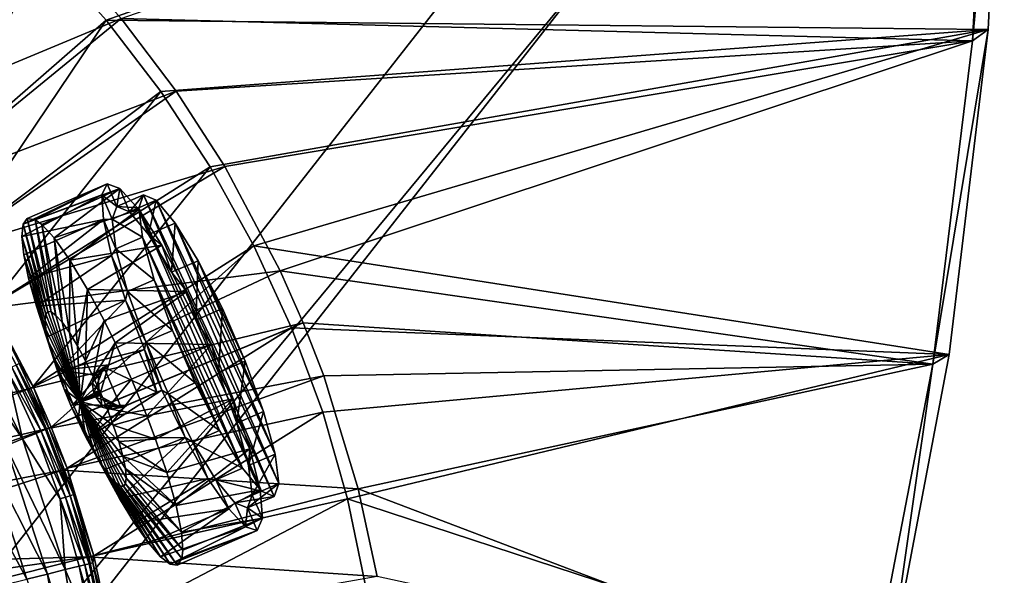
# Model space of a CAD drawing. Header units: metres. Extents: x 0 to 1501, y -1015 to 0.
# Tile 37 of 38: x 1301 to 1501, y -245 to -131. Entities that reach past the tile are written whole.
import ezdxf

# ---------------------------------------------------------------- set-up
doc = ezdxf.new("R2010")
doc.units = ezdxf.units.M

msp = doc.modelspace()

# ---------------------------------------------------------------- linework, layer by layer
at = {"layer": 'None'}
for points in [[(1318.161987, -131.457504), (1501.325195, -66.736176), (1305.914063, -117.762787)], [(1498.022095, -133.403717), (1501.325195, -66.736176), (1318.161987, -131.457504)], [(1498.281738, -69.39328, -45), (1501.325195, -66.736176, -45), (1494.813721, -135.70549, -45)], [(1501.325195, -66.736176, -45), (1498.022095, -133.403717, -45), (1494.813721, -135.70549, -45)], [(1498.022095, -133.403717, -45), (1501.325195, -66.736176, -45), (1498.022095, -133.403717)], [(1501.325195, -66.736176, -45), (1501.325195, -66.736176), (1498.022095, -133.403717)], [(1498.281738, -69.39328, -3), (1494.813721, -135.70549, -3), (1321.25708, -131.113937, -3)], [(1498.281738, -69.39328, -45), (1494.813721, -135.70549, -45), (1498.281738, -69.39328, -3)], [(1494.813721, -135.70549, -45), (1494.813721, -135.70549, -3), (1498.281738, -69.39328, -3)], [(1305.914063, -117.762787), (1292.674194, -105.024422), (1266.674805, -153.445435, -377.175201)], [(1260.017334, -148.368332, -406), (1298.717651, -107.014389, -3), (1306.394287, -114.515511, -3)], [(1265.94519, -154.160522, -406), (1260.017334, -148.368332, -406), (1306.394287, -114.515511, -3)], [(1265.94519, -154.160522, -406), (1306.394287, -114.515511, -3), (1321.25708, -131.113937, -3)], [(1305.914063, -117.762787), (1266.674805, -153.445435, -377.175201), (1278.196411, -166.312881, -377.175201)], [(1318.161987, -131.457504), (1305.914063, -117.762787), (1278.196411, -166.312881, -377.175201)], [(1277.405518, -166.959427, -406), (1265.94519, -154.160522, -406), (1321.25708, -131.113937, -3)], [(1277.405518, -166.959427, -406), (1321.25708, -131.113937, -3), (1332.468018, -145.930359, -3)], [(1318.161987, -131.457504), (1278.196411, -166.312881, -377.175201), (1286.889282, -177.801315, -377.175201)], [(1329.349365, -146.03157), (1318.161987, -131.457504), (1286.889282, -177.801315, -377.175201)], [(1329.349365, -146.03157), (1498.022095, -133.403717), (1318.161987, -131.457504)], [(1321.25708, -131.113937, -3), (1494.813721, -135.70549, -3), (1332.468018, -145.930359, -3)], [(1498.022095, -133.403717), (1329.349365, -146.03157), (1339.413086, -161.403)], [(1348.296631, -177.485382), (1498.022095, -133.403717), (1339.413086, -161.403)], [(1490.106445, -199.682037), (1498.022095, -133.403717), (1348.296631, -177.485382)], [(1494.813721, -135.70549, -45), (1498.022095, -133.403717, -45), (1486.767822, -201.619064, -45)], [(1498.022095, -133.403717, -45), (1490.106445, -199.682037, -45), (1486.767822, -201.619064, -45)], [(1490.106445, -199.682037, -45), (1498.022095, -133.403717, -45), (1490.106445, -199.682037)], [(1498.022095, -133.403717, -45), (1498.022095, -133.403717), (1490.106445, -199.682037)], [(1494.813721, -135.70549, -3), (1342.401978, -161.319244, -3), (1332.468018, -145.930359, -3)], [(1342.401978, -161.319244, -3), (1494.813721, -135.70549, -3), (1353.670898, -182.566406, -3)], [(1494.813721, -135.70549, -3), (1486.767822, -201.619064, -3), (1353.670898, -182.566406, -3)], [(1494.813721, -135.70549, -45), (1486.767822, -201.619064, -45), (1494.813721, -135.70549, -3)], [(1486.767822, -201.619064, -45), (1486.767822, -201.619064, -3), (1494.813721, -135.70549, -3)], [(1286.052002, -178.386719, -406), (1277.405518, -166.959427, -406), (1332.468018, -145.930359, -3)], [(1286.052002, -178.386719, -406), (1332.468018, -145.930359, -3), (1342.401978, -161.319244, -3)], [(1329.349365, -146.03157), (1286.889282, -177.801315, -377.175201), (1294.591919, -189.733627, -377.175201)], [(1339.413086, -161.403), (1329.349365, -146.03157), (1294.591919, -189.733627, -377.175201)], [(1293.713745, -190.255554, -406), (1286.052002, -178.386719, -406), (1342.401978, -161.319244, -3)], [(1293.713745, -190.255554, -406), (1342.401978, -161.319244, -3), (1353.670898, -182.566406, -3)], [(1339.413086, -161.403), (1294.591919, -189.733627, -377.175201), (1303.325317, -206.199173, -377.175201)], [(1348.296631, -177.485382), (1339.413086, -161.403), (1303.325317, -206.199173, -377.175201)], [(1348.296631, -177.485382), (1303.325317, -206.199173, -377.175201), (1306.965454, -214.44696, -377.175201)], [(1355.949951, -194.188248), (1348.296631, -177.485382), (1306.965454, -214.44696, -377.175201)], [(1355.949951, -194.188248), (1490.106445, -199.682037), (1348.296631, -177.485382)], [(1302.400513, -206.63327, -406), (1293.713745, -190.255554, -406), (1353.670898, -182.566406, -3)], [(1302.400513, -206.63327, -406), (1353.670898, -182.566406, -3), (1358.359863, -193.191574, -3)], [(1353.670898, -182.566406, -3), (1486.767822, -201.619064, -3), (1358.359863, -193.191574, -3)], [(1293.713745, -190.255554, -406), (1302.400513, -206.63327, -406), (1238.229736, -221.770325, -406)], [(1303.325317, -206.199173, -377.175201), (1294.591919, -189.733627, -377.175201), (1300.463257, -201.494049, -379.803467)], [(1285.259766, -193.7827, -395.641296), (1301.131226, -216.859848, -391.779236), (1288.43689, -191.863937, -391.779236)], [(1301.131226, -216.859848, -391.779236), (1297.917603, -202.779877, -387.314758), (1288.43689, -191.863937, -391.779236)], [(1297.700195, -218.278793, -395.641296), (1301.131226, -216.859848, -391.779236), (1285.259766, -193.7827, -395.641296)], [(1306.021362, -214.837387, -406), (1302.400513, -206.63327, -406), (1358.359863, -193.191574, -3)], [(1306.021362, -214.837387, -406), (1358.359863, -193.191574, -3), (1362.545532, -204.024933, -3)], [(1355.949951, -194.188248), (1306.965454, -214.44696, -377.175201), (1310.214355, -222.856552, -377.175201)], [(1362.330078, -211.417679), (1355.949951, -194.188248), (1310.214355, -222.856552, -377.175201)], [(1490.106445, -199.682037), (1355.949951, -194.188248), (1362.330078, -211.417679)], [(1486.767822, -201.619064, -3), (1362.545532, -204.024933, -3), (1358.359863, -193.191574, -3)], [(1367.401245, -229.076782), (1490.106445, -199.682037), (1362.330078, -211.417679)], [(1477.616333, -265.25238), (1490.106445, -199.682037), (1367.401245, -229.076782)], [(1477.616333, -265.25238, -45), (1490.106445, -199.682037, -45), (1477.616333, -265.25238)], [(1490.106445, -199.682037, -45), (1490.106445, -199.682037), (1477.616333, -265.25238)], [(1486.767822, -201.619064, -45), (1490.106445, -199.682037, -45), (1477.616333, -265.25238, -45)], [(1304.959961, -215.276352, -384.897552), (1298.964844, -202.250916, -384.897552), (1297.917603, -202.779877, -387.314758)], [(1303.875732, -215.724792, -387.314758), (1304.959961, -215.276352, -384.897552), (1297.917603, -202.779877, -387.314758)], [(1301.131226, -216.859848, -391.779236), (1303.875732, -215.724792, -387.314758), (1297.917603, -202.779877, -387.314758)], [(1305.84082, -214.912064, -382.385681), (1299.815552, -201.821228, -382.385681), (1298.964844, -202.250916, -384.897552)], [(1304.959961, -215.276352, -384.897552), (1305.84082, -214.912064, -382.385681), (1298.964844, -202.250916, -384.897552)], [(1306.511475, -214.634689, -379.803467), (1300.463257, -201.494049, -379.803467), (1299.815552, -201.821228, -382.385681)], [(1305.84082, -214.912064, -382.385681), (1306.511475, -214.634689, -379.803467), (1299.815552, -201.821228, -382.385681)], [(1303.325317, -206.199173, -377.175201), (1300.463257, -201.494049, -379.803467), (1306.511475, -214.634689, -379.803467)], [(1362.545532, -204.024933, -3), (1486.767822, -201.619064, -3), (1369.576172, -227.024902, -3)], [(1486.767822, -201.619064, -3), (1474.182495, -266.818329, -3), (1369.576172, -227.024902, -3)], [(1486.767822, -201.619064, -45), (1474.182495, -266.818329, -45), (1486.767822, -201.619064, -3)], [(1474.182495, -266.818329, -45), (1474.182495, -266.818329, -3), (1486.767822, -201.619064, -3)], [(1477.616333, -265.25238, -45), (1474.182495, -266.818329, -45), (1486.767822, -201.619064, -45)], [(1309.253052, -223.202454, -406), (1306.021362, -214.837387, -406), (1362.545532, -204.024933, -3)], [(1309.253052, -223.202454, -406), (1362.545532, -204.024933, -3), (1369.576172, -227.024902, -3)], [(1238.229736, -221.770325, -406), (1302.400513, -206.63327, -406), (1243.908936, -228.928284, -406)], [(1302.400513, -206.63327, -406), (1306.021362, -214.837387, -406), (1243.908936, -228.928284, -406)], [(1306.965454, -214.44696, -377.175201), (1303.325317, -206.199173, -377.175201), (1306.511475, -214.634689, -379.803467)], [(1362.330078, -211.417679), (1310.214355, -222.856552, -377.175201), (1315.662354, -240.680832, -377.175201)], [(1367.401245, -229.076782), (1362.330078, -211.417679), (1315.662354, -240.680832, -377.175201)], [(1311.511841, -228.208725, -379.803467), (1306.511475, -214.634689, -379.803467), (1305.84082, -214.912064, -382.385681)], [(1306.965454, -214.44696, -377.175201), (1306.511475, -214.634689, -379.803467), (1310.214355, -222.856552, -377.175201)], [(1306.511475, -214.634689, -379.803467), (1311.511841, -228.208725, -379.803467), (1310.214355, -222.856552, -377.175201)], [(1243.908936, -228.928284, -406), (1306.021362, -214.837387, -406), (1247.119873, -235.304947, -406)], [(1306.021362, -214.837387, -406), (1309.253052, -223.202454, -406), (1247.119873, -235.304947, -406)], [(1303.875732, -215.724792, -387.314758), (1301.131226, -216.859848, -391.779236), (1308.801514, -229.096649, -387.314758)], [(1309.916382, -228.731384, -384.897552), (1304.959961, -215.276352, -384.897552), (1303.875732, -215.724792, -387.314758)], [(1308.801514, -229.096649, -387.314758), (1309.916382, -228.731384, -384.897552), (1303.875732, -215.724792, -387.314758)], [(1310.822144, -228.434662, -382.385681), (1305.84082, -214.912064, -382.385681), (1304.959961, -215.276352, -384.897552)], [(1309.916382, -228.731384, -384.897552), (1310.822144, -228.434662, -382.385681), (1304.959961, -215.276352, -384.897552)], [(1310.822144, -228.434662, -382.385681), (1311.511841, -228.208725, -379.803467), (1305.84082, -214.912064, -382.385681)], [(1297.700195, -218.278793, -395.641296), (1293.688599, -219.937897, -398.780426), (1306.196289, -244.406174, -395.641296)], [(1309.800659, -243.520325, -391.779236), (1301.131226, -216.859848, -391.779236), (1297.700195, -218.278793, -395.641296)], [(1306.196289, -244.406174, -395.641296), (1309.800659, -243.520325, -391.779236), (1297.700195, -218.278793, -395.641296)], [(1301.131226, -216.859848, -391.779236), (1309.800659, -243.520325, -391.779236), (1308.801514, -229.096649, -387.314758)], [(1301.982056, -245.441956, -398.780426), (1293.688599, -219.937897, -398.780426), (1289.221191, -221.785492, -401.100159)], [(1293.688599, -219.937897, -398.780426), (1301.982056, -245.441956, -398.780426), (1306.196289, -244.406174, -395.641296)], [(1297.28894, -246.595398, -401.100159), (1301.982056, -245.441956, -398.780426), (1289.221191, -221.785492, -401.100159)], [(1310.214355, -222.856552, -377.175201), (1311.511841, -228.208725, -379.803467), (1315.662354, -240.680832, -377.175201)], [(1247.119873, -235.304947, -406), (1309.253052, -223.202454, -406), (1249.256226, -242.735291, -406)], [(1309.253052, -223.202454, -406), (1314.671997, -240.931671, -406), (1249.256226, -242.735291, -406)], [(1314.671997, -240.931671, -406), (1309.253052, -223.202454, -406), (1369.576172, -227.024902, -3)], [(1313.822876, -242.531754, -384.897552), (1309.916382, -228.731384, -384.897552), (1308.801514, -229.096649, -387.314758)], [(1314.748291, -242.304321, -382.385681), (1310.822144, -228.434662, -382.385681), (1309.916382, -228.731384, -384.897552)], [(1313.822876, -242.531754, -384.897552), (1314.748291, -242.304321, -382.385681), (1309.916382, -228.731384, -384.897552)], [(1315.452759, -242.131149, -379.803467), (1311.511841, -228.208725, -379.803467), (1310.822144, -228.434662, -382.385681)], [(1314.748291, -242.304321, -382.385681), (1315.452759, -242.131149, -379.803467), (1310.822144, -228.434662, -382.385681)], [(1311.511841, -228.208725, -379.803467), (1315.452759, -242.131149, -379.803467), (1315.662354, -240.680832, -377.175201)], [(1314.671997, -240.931671, -406), (1369.576172, -227.024902, -3), (1373.413818, -244.935089, -3)], [(1369.576172, -227.024902, -3), (1474.182495, -266.818329, -3), (1373.413818, -244.935089, -3)], [(1312.683838, -242.811707, -387.314758), (1313.822876, -242.531754, -384.897552), (1308.801514, -229.096649, -387.314758)], [(1308.801514, -229.096649, -387.314758), (1309.800659, -243.520325, -391.779236), (1312.683838, -242.811707, -387.314758)], [(1367.401245, -229.076782), (1315.662354, -240.680832, -377.175201), (1318.637939, -254.56813, -377.175201)], [(1371.134644, -247.066254), (1367.401245, -229.076782), (1318.637939, -254.56813, -377.175201)], [(1371.134644, -247.066254), (1477.616333, -265.25238), (1367.401245, -229.076782)], [(1315.662354, -240.680832, -377.175201), (1315.452759, -242.131149, -379.803467), (1318.637939, -254.56813, -377.175201)], [(1249.256226, -242.735291, -406), (1314.671997, -240.931671, -406), (1249.922852, -250, -406)], [(1314.671997, -240.931671, -406), (1249.256226, -257.264709, -406), (1249.922852, -250, -406)], [(1314.671997, -240.931671, -406), (1317.631836, -254.745071, -406), (1249.256226, -257.264709, -406)], [(1309.800659, -243.520325, -391.779236), (1315.521484, -256.782074, -387.314758), (1312.683838, -242.811707, -387.314758)], [(1316.678223, -256.58902, -384.897552), (1313.822876, -242.531754, -384.897552), (1312.683838, -242.811707, -387.314758)], [(1315.521484, -256.782074, -387.314758), (1316.678223, -256.58902, -384.897552), (1312.683838, -242.811707, -387.314758)], [(1317.61792, -256.432159, -382.385681), (1314.748291, -242.304321, -382.385681), (1313.822876, -242.531754, -384.897552)], [(1316.678223, -256.58902, -384.897552), (1317.61792, -256.432159, -382.385681), (1313.822876, -242.531754, -384.897552)], [(1317.631836, -254.745071, -406), (1314.671997, -240.931671, -406), (1373.413818, -244.935089, -3)], [(1318.333374, -256.312744, -379.803467), (1315.452759, -242.131149, -379.803467), (1314.748291, -242.304321, -382.385681)], [(1317.61792, -256.432159, -382.385681), (1318.333374, -256.312744, -379.803467), (1314.748291, -242.304321, -382.385681)], [(1315.452759, -242.131149, -379.803467), (1318.333374, -256.312744, -379.803467), (1318.637939, -254.56813, -377.175201)], [(1306.196289, -244.406174, -395.641296), (1301.982056, -245.441956, -398.780426), (1310.661987, -271.518585, -395.641296)], [(1314.357422, -271.185944, -391.779236), (1309.800659, -243.520325, -391.779236), (1306.196289, -244.406174, -395.641296)], [(1310.661987, -271.518585, -395.641296), (1314.357422, -271.185944, -391.779236), (1306.196289, -244.406174, -395.641296)], [(1309.800659, -243.520325, -391.779236), (1314.357422, -271.185944, -391.779236), (1315.521484, -256.782074, -387.314758)]]:
    msp.add_3dface(points, dxfattribs=at)
at = {"layer": 'None01'}
for points in [[(1420.450195, -116.977798, -410), (1404.711548, -104.637085, -410), (937.769287, -700.150574, -410)], [(1404.711548, -104.637085, -410), (1404.711548, -104.637085, -430), (937.769287, -700.150574, -410)], [(1404.711548, -104.637085, -430), (937.769287, -700.150574, -430), (937.769287, -700.150574, -410)], [(937.769287, -700.150574, -430), (1404.711548, -104.637085, -430), (1420.450195, -116.977798, -430)], [(953.507996, -712.491272, -410), (1420.450195, -116.977798, -410), (937.769287, -700.150574, -410)], [(953.507996, -712.491272, -430), (937.769287, -700.150574, -430), (1420.450195, -116.977798, -430)], [(953.507996, -712.491272, -410), (953.507996, -712.491272, -430), (1420.450195, -116.977798, -410)], [(953.507996, -712.491272, -430), (1420.450195, -116.977798, -430), (1420.450195, -116.977798, -410)]]:
    msp.add_3dface(points, dxfattribs=at)
at = {"layer": 'None0123'}
for points in [[(1302.106689, -171.914124, -111.05471), (1318.389282, -164.867981, -114.092735), (1301.237061, -173.096512, -118.457932)], [(1318.389282, -164.867981, -114.092735), (1317.321533, -167.0905, -124.970467), (1301.237061, -173.096512, -118.457932)], [(1318.389282, -164.867981, -114.092735), (1302.106689, -171.914124, -111.05471), (1303.710083, -172.165527, -103.044594)], [(1320.980469, -165.79985, -102.366257), (1318.389282, -164.867981, -114.092735), (1303.710083, -172.165527, -103.044594)], [(1320.980469, -165.79985, -102.366257), (1303.710083, -172.165527, -103.044594), (1305.075562, -173.168579, -98.052887)], [(1307.558105, -175.875076, -91.024567), (1320.980469, -165.79985, -102.366257), (1305.075562, -173.168579, -98.052887)], [(1324.814819, -170.099197, -91.787651), (1320.980469, -165.79985, -102.366257), (1307.558105, -175.875076, -91.024567)], [(1317.321533, -167.0905, -124.970467), (1318.389282, -164.867981, -114.092735), (1320.375122, -169.456757, -114.092735)], [(1320.375122, -169.456757, -114.092735), (1318.389282, -164.867981, -114.092735), (1320.980469, -165.79985, -102.366257)], [(1320.375122, -169.456757, -114.092735), (1320.980469, -165.79985, -102.366257), (1322.952148, -170.542877, -102.799431)], [(1320.980469, -165.79985, -102.366257), (1324.814819, -170.099197, -91.787651), (1322.952148, -170.542877, -102.799431)], [(1301.237061, -173.096512, -118.457932), (1317.321533, -167.0905, -124.970467), (1300.988525, -175.591309, -125.57666)], [(1317.321533, -167.0905, -124.970467), (1317.626587, -172.092026, -134.935226), (1300.988525, -175.591309, -125.57666)], [(1317.626587, -172.092026, -134.935226), (1317.321533, -167.0905, -124.970467), (1319.40271, -172.078903, -125.386032)], [(1319.40271, -172.078903, -125.386032), (1317.321533, -167.0905, -124.970467), (1320.375122, -169.456757, -114.092735)], [(1320.375122, -169.456757, -114.092735), (1322.952148, -170.542877, -102.799431), (1325.802612, -167.108032, -115.105408)], [(1325.802612, -167.108032, -115.105408), (1324.8302, -169.730194, -126.398712), (1320.375122, -169.456757, -114.092735)], [(1322.952148, -170.542877, -102.799431), (1328.379761, -168.194153, -103.812103), (1325.802612, -167.108032, -115.105408)], [(1322.952148, -170.542877, -102.799431), (1326.823242, -175.206268, -92.868271), (1328.379761, -168.194153, -103.812103)], [(1325.802612, -167.108032, -115.105408), (1352.411621, -228.597534, -115.105408), (1324.8302, -169.730194, -126.398712)], [(1328.379761, -168.194153, -103.812103), (1353.384033, -225.975388, -103.812103), (1325.802612, -167.108032, -115.105408)], [(1353.384033, -225.975388, -103.812103), (1352.411621, -228.597534, -115.105408), (1325.802612, -167.108032, -115.105408)], [(1326.823242, -175.206268, -92.868271), (1332.250732, -172.857544, -93.880943), (1328.379761, -168.194153, -103.812103)], [(1332.250732, -172.857544, -93.880943), (1352.634399, -219.961243, -93.880943), (1328.379761, -168.194153, -103.812103)], [(1352.634399, -219.961243, -93.880943), (1353.384033, -225.975388, -103.812103), (1328.379761, -168.194153, -103.812103)], [(1310.802002, -180.438263, -84.221649), (1324.814819, -170.099197, -91.787651), (1307.558105, -175.875076, -91.024567)], [(1329.516846, -177.345169, -83.392418), (1324.814819, -170.099197, -91.787651), (1310.802002, -180.438263, -84.221649)], [(1324.8302, -169.730194, -126.398712), (1319.40271, -172.078903, -125.386032), (1320.375122, -169.456757, -114.092735)], [(1324.8302, -169.730194, -126.398712), (1325.579834, -175.744339, -136.32988), (1319.40271, -172.078903, -125.386032)], [(1322.952148, -170.542877, -102.799431), (1324.814819, -170.099197, -91.787651), (1326.823242, -175.206268, -92.868271)], [(1324.814819, -170.099197, -91.787651), (1329.516846, -177.345169, -83.392418), (1326.823242, -175.206268, -92.868271)], [(1352.411621, -228.597534, -115.105408), (1349.834473, -227.511414, -126.398712), (1324.8302, -169.730194, -126.398712)], [(1324.8302, -169.730194, -126.398712), (1349.834473, -227.511414, -126.398712), (1325.579834, -175.744339, -136.32988)], [(1300.988525, -175.591309, -125.57666), (1317.626587, -172.092026, -134.935226), (1301.370483, -179.302643, -132.137314)], [(1301.237061, -173.096512, -118.457932), (1306.300171, -190.898422, -110.422668), (1302.106689, -171.914124, -111.05471)], [(1317.626587, -172.092026, -134.935226), (1302.368286, -184.087891, -137.887772), (1301.370483, -179.302643, -132.137314)], [(1306.300171, -190.898422, -110.422668), (1306.976074, -190.959076, -106.941139), (1302.106689, -171.914124, -111.05471)], [(1302.106689, -171.914124, -111.05471), (1306.976074, -190.959076, -106.941139), (1303.710083, -172.165527, -103.044594)], [(1317.626587, -172.092026, -134.935226), (1319.279053, -179.452759, -143.150696), (1302.368286, -184.087891, -137.887772)], [(1306.976074, -190.959076, -106.941139), (1307.948242, -191.670303, -103.379852), (1303.710083, -172.165527, -103.044594)], [(1303.710083, -172.165527, -103.044594), (1307.948242, -191.670303, -103.379852), (1305.075562, -173.168579, -98.052887)], [(1320.152222, -178.093048, -135.3172), (1317.626587, -172.092026, -134.935226), (1319.40271, -172.078903, -125.386032)], [(1319.279053, -179.452759, -143.150696), (1317.626587, -172.092026, -134.935226), (1320.152222, -178.093048, -135.3172)], [(1325.579834, -175.744339, -136.32988), (1320.152222, -178.093048, -135.3172), (1319.40271, -172.078903, -125.386032)], [(1300.988525, -175.591309, -125.57666), (1305.881836, -191.432602, -113.904205), (1301.237061, -173.096512, -118.457932)], [(1305.881836, -191.432602, -113.904205), (1306.300171, -190.898422, -110.422668), (1301.237061, -173.096512, -118.457932)], [(1307.948242, -191.670303, -103.379852), (1309.202271, -193.090347, -99.952812), (1305.075562, -173.168579, -98.052887)], [(1305.075562, -173.168579, -98.052887), (1309.202271, -193.090347, -99.952812), (1307.558105, -175.875076, -91.024567)], [(1326.823242, -175.206268, -92.868271), (1331.52124, -182.884445, -85.497086), (1332.250732, -172.857544, -93.880943)], [(1331.52124, -182.884445, -85.497086), (1336.94873, -180.535736, -86.509766), (1332.250732, -172.857544, -93.880943)], [(1336.94873, -180.535736, -86.509766), (1350.253296, -211.280487, -86.509766), (1332.250732, -172.857544, -93.880943)], [(1350.253296, -211.280487, -86.509766), (1352.634399, -219.961243, -93.880943), (1332.250732, -172.857544, -93.880943)], [(1301.370483, -179.302643, -132.137314), (1305.734741, -192.628204, -117.465492), (1300.988525, -175.591309, -125.57666)], [(1305.734741, -192.628204, -117.465492), (1305.881836, -191.432602, -113.904205), (1300.988525, -175.591309, -125.57666)], [(1309.202271, -193.090347, -99.952812), (1310.684326, -195.196289, -96.893471), (1307.558105, -175.875076, -91.024567)], [(1307.558105, -175.875076, -91.024567), (1310.684326, -195.196289, -96.893471), (1310.802002, -180.438263, -84.221649)], [(1325.579834, -175.744339, -136.32988), (1327.960938, -184.425095, -143.70105), (1320.152222, -178.093048, -135.3172)], [(1349.834473, -227.511414, -126.398712), (1345.963501, -222.848022, -136.32988), (1325.579834, -175.744339, -136.32988)], [(1325.579834, -175.744339, -136.32988), (1345.963501, -222.848022, -136.32988), (1327.960938, -184.425095, -143.70105)], [(1326.823242, -175.206268, -92.868271), (1329.516846, -177.345169, -83.392418), (1331.52124, -182.884445, -85.497086)], [(1314.391357, -186.405457, -78.82399), (1329.516846, -177.345169, -83.392418), (1310.802002, -180.438263, -84.221649)], [(1334.626343, -186.828476, -78.00235), (1329.516846, -177.345169, -83.392418), (1314.391357, -186.405457, -78.82399)], [(1322.533447, -186.773804, -142.688385), (1319.279053, -179.452759, -143.150696), (1320.152222, -178.093048, -135.3172)], [(1327.960938, -184.425095, -143.70105), (1322.533447, -186.773804, -142.688385), (1320.152222, -178.093048, -135.3172)], [(1329.516846, -177.345169, -83.392418), (1334.626343, -186.828476, -78.00235), (1331.52124, -182.884445, -85.497086)], [(1302.368286, -184.087891, -137.887772), (1305.911499, -194.514389, -120.892532), (1301.370483, -179.302643, -132.137314)], [(1305.911499, -194.514389, -120.892532), (1305.734741, -192.628204, -117.465492), (1301.370483, -179.302643, -132.137314)], [(1319.279053, -179.452759, -143.150696), (1303.943726, -189.763153, -142.607056), (1302.368286, -184.087891, -137.887772)], [(1319.279053, -179.452759, -143.150696), (1322.140137, -188.554932, -148.927322), (1303.943726, -189.763153, -142.607056)], [(1310.684326, -195.196289, -96.893471), (1312.307617, -197.875854, -94.408287), (1310.802002, -180.438263, -84.221649)], [(1310.802002, -180.438263, -84.221649), (1312.307617, -197.875854, -94.408287), (1314.391357, -186.405457, -78.82399)], [(1322.140137, -188.554932, -148.927322), (1319.279053, -179.452759, -143.150696), (1322.533447, -186.773804, -142.688385)], [(1331.52124, -182.884445, -85.497086), (1336.479492, -192.651321, -81.574966), (1336.94873, -180.535736, -86.509766)], [(1336.479492, -192.651321, -81.574966), (1341.907104, -190.302612, -82.587639), (1336.94873, -180.535736, -86.509766)], [(1341.907104, -190.302612, -82.587639), (1346.52771, -200.980148, -82.587639), (1336.94873, -180.535736, -86.509766)], [(1346.52771, -200.980148, -82.587639), (1350.253296, -211.280487, -86.509766), (1336.94873, -180.535736, -86.509766)], [(1303.943726, -189.763153, -142.607056), (1306.432129, -197.036423, -123.951874), (1302.368286, -184.087891, -137.887772)], [(1306.432129, -197.036423, -123.951874), (1305.911499, -194.514389, -120.892532), (1302.368286, -184.087891, -137.887772)], [(1327.960938, -184.425095, -143.70105), (1331.686523, -194.725433, -147.623169), (1322.533447, -186.773804, -142.688385)], [(1345.963501, -222.848022, -136.32988), (1341.265503, -215.169846, -143.70105), (1327.960938, -184.425095, -143.70105)], [(1327.960938, -184.425095, -143.70105), (1341.265503, -215.169846, -143.70105), (1331.686523, -194.725433, -147.623169)], [(1331.52124, -182.884445, -85.497086), (1334.626343, -186.828476, -78.00235), (1336.479492, -192.651321, -81.574966)], [(1312.307617, -197.875854, -94.408287), (1313.967529, -200.946075, -92.632866), (1314.391357, -186.405457, -78.82399)], [(1314.391357, -186.405457, -78.82399), (1313.967529, -200.946075, -92.632866), (1317.760742, -192.717026, -75.403923)], [(1317.760742, -192.717026, -75.403923), (1334.626343, -186.828476, -78.00235), (1314.391357, -186.405457, -78.82399)], [(1322.140137, -188.554932, -148.927322), (1306.036133, -196.110336, -146.113785), (1303.943726, -189.763153, -142.607056)], [(1306.036133, -196.110336, -146.113785), (1322.140137, -188.554932, -148.927322), (1308.565063, -202.885513, -148.273239)], [(1322.140137, -188.554932, -148.927322), (1325.969727, -198.634598, -151.780304), (1308.565063, -202.885513, -148.273239)], [(1334.626343, -186.828476, -78.00235), (1317.760742, -192.717026, -75.403923), (1319.998657, -197.2668, -73.962067)], [(1339.643188, -197.620819, -76.145058), (1334.626343, -186.828476, -78.00235), (1319.998657, -197.2668, -73.962067)], [(1326.259033, -197.074142, -146.610504), (1322.140137, -188.554932, -148.927322), (1322.533447, -186.773804, -142.688385)], [(1325.969727, -198.634598, -151.780304), (1322.140137, -188.554932, -148.927322), (1326.259033, -197.074142, -146.610504)], [(1331.686523, -194.725433, -147.623169), (1326.259033, -197.074142, -146.610504), (1322.533447, -186.773804, -142.688385)], [(1334.626343, -186.828476, -78.00235), (1339.643188, -197.620819, -76.145058), (1336.479492, -192.651321, -81.574966)], [(1306.036133, -196.110336, -146.113785), (1307.27417, -200.054016, -126.437057), (1303.943726, -189.763153, -142.607056)], [(1307.27417, -200.054016, -126.437057), (1306.432129, -197.036423, -123.951874), (1303.943726, -189.763153, -142.607056)], [(1336.479492, -192.651321, -81.574966), (1341.100098, -203.328857, -81.574966), (1341.907104, -190.302612, -82.587639)], [(1341.100098, -203.328857, -81.574966), (1346.52771, -200.980148, -82.587639), (1341.907104, -190.302612, -82.587639)], [(1305.881836, -191.432602, -113.904205), (1305.734741, -192.628204, -117.465492), (1312.874146, -209.20491, -110.210815)], [(1305.734741, -192.628204, -117.465492), (1305.911499, -194.514389, -120.892532), (1312.874146, -209.20491, -110.210815)], [(1306.300171, -190.898422, -110.422668), (1305.881836, -191.432602, -113.904205), (1312.874146, -209.20491, -110.210815)], [(1306.976074, -190.959076, -106.941139), (1306.300171, -190.898422, -110.422668), (1312.874146, -209.20491, -110.210815)], [(1307.948242, -191.670303, -103.379852), (1306.976074, -190.959076, -106.941139), (1312.874146, -209.20491, -110.210815)], [(1309.202271, -193.090347, -99.952812), (1307.948242, -191.670303, -103.379852), (1312.874146, -209.20491, -110.210815)], [(1313.967529, -200.946075, -92.632866), (1315.563354, -204.192398, -91.608917), (1317.760742, -192.717026, -75.403923)], [(1317.760742, -192.717026, -75.403923), (1315.563354, -204.192398, -91.608917), (1319.998657, -197.2668, -73.962067)], [(1336.479492, -192.651321, -81.574966), (1339.643188, -197.620819, -76.145058), (1341.100098, -203.328857, -81.574966)], [(1305.911499, -194.514389, -120.892532), (1306.432129, -197.036423, -123.951874), (1312.874146, -209.20491, -110.210815)], [(1310.684326, -195.196289, -96.893471), (1309.202271, -193.090347, -99.952812), (1312.874146, -209.20491, -110.210815)], [(1331.686523, -194.725433, -147.623169), (1336.307251, -205.402969, -147.623169), (1326.259033, -197.074142, -146.610504)], [(1341.265503, -215.169846, -143.70105), (1336.307251, -205.402969, -147.623169), (1331.686523, -194.725433, -147.623169)], [(1308.565063, -202.885513, -148.273239), (1308.376099, -203.365707, -128.212479), (1306.036133, -196.110336, -146.113785)], [(1308.376099, -203.365707, -128.212479), (1307.27417, -200.054016, -126.437057), (1306.036133, -196.110336, -146.113785)], [(1312.307617, -197.875854, -94.408287), (1310.684326, -195.196289, -96.893471), (1312.874146, -209.20491, -110.210815)], [(1312.874146, -209.20491, -110.210815), (1306.432129, -197.036423, -123.951874), (1307.27417, -200.054016, -126.437057)], [(1308.565063, -202.885513, -148.273239), (1325.969727, -198.634598, -151.780304), (1318.733032, -201.76622, -150.430069)], [(1313.967529, -200.946075, -92.632866), (1312.307617, -197.875854, -94.408287), (1312.874146, -209.20491, -110.210815)], [(1315.563354, -204.192398, -91.608917), (1317.016357, -207.412369, -91.289497), (1319.998657, -197.2668, -73.962067)], [(1319.998657, -197.2668, -73.962067), (1317.016357, -207.412369, -91.289497), (1323.360596, -204.666962, -73.107033)], [(1318.733032, -201.76622, -150.430069), (1325.969727, -198.634598, -151.780304), (1324.921997, -199.087982, -158.447159)], [(1339.643188, -197.620819, -76.145058), (1319.998657, -197.2668, -73.962067), (1323.360596, -204.666962, -73.107033)], [(1326.453735, -212.183426, -73.962067), (1339.643188, -197.620819, -76.145058), (1323.360596, -204.666962, -73.107033)], [(1324.921997, -199.087982, -158.447159), (1325.969727, -198.634598, -151.780304), (1328.496338, -207.347778, -158.447159)], [(1329.544067, -206.894379, -151.780304), (1325.969727, -198.634598, -151.780304), (1326.259033, -197.074142, -146.610504)], [(1325.969727, -198.634598, -151.780304), (1329.544067, -206.894379, -151.780304), (1328.496338, -207.347778, -158.447159)], [(1330.879639, -207.751678, -146.610504), (1329.544067, -206.894379, -151.780304), (1326.259033, -197.074142, -146.610504)], [(1336.307251, -205.402969, -147.623169), (1330.879639, -207.751678, -146.610504), (1326.259033, -197.074142, -146.610504)], [(1344.076294, -208.665787, -78.00235), (1339.643188, -197.620819, -76.145058), (1326.453735, -212.183426, -73.962067)], [(1339.643188, -197.620819, -76.145058), (1344.076294, -208.665787, -78.00235), (1341.100098, -203.328857, -81.574966)], [(1308.376099, -203.365707, -128.212479), (1312.874146, -209.20491, -110.210815), (1307.27417, -200.054016, -126.437057)], [(1324.921997, -199.087982, -158.447159), (1328.496338, -207.347778, -158.447159), (1317.685303, -202.219604, -157.096924)], [(1317.685303, -202.219604, -157.096924), (1318.733032, -201.76622, -150.430069), (1324.921997, -199.087982, -158.447159)], [(1318.733032, -201.76622, -150.430069), (1316.621338, -203.957031, -150.070724), (1308.565063, -202.885513, -148.273239)], [(1315.563354, -204.192398, -91.608917), (1313.967529, -200.946075, -92.632866), (1312.874146, -209.20491, -110.210815)], [(1315.65564, -207.456436, -156.421814), (1315.346069, -205.411148, -156.512253), (1317.685303, -202.219604, -157.096924)], [(1315.346069, -205.411148, -156.512253), (1316.088989, -203.494339, -156.759369), (1317.685303, -202.219604, -157.096924)], [(1317.685303, -202.219604, -157.096924), (1321.259644, -210.479385, -157.096924), (1315.65564, -207.456436, -156.421814)], [(1316.621338, -203.957031, -150.070724), (1318.733032, -201.76622, -150.430069), (1316.088989, -203.494339, -156.759369)], [(1316.088989, -203.494339, -156.759369), (1318.733032, -201.76622, -150.430069), (1317.685303, -202.219604, -157.096924)], [(1328.496338, -207.347778, -158.447159), (1321.259644, -210.479385, -157.096924), (1317.685303, -202.219604, -157.096924)], [(1341.100098, -203.328857, -81.574966), (1344.825684, -213.629196, -85.497086), (1346.52771, -200.980148, -82.587639)], [(1344.825684, -213.629196, -85.497086), (1350.253296, -211.280487, -86.509766), (1346.52771, -200.980148, -82.587639)], [(1309.650146, -206.751312, -129.236435), (1308.376099, -203.365707, -128.212479), (1308.565063, -202.885513, -148.273239)], [(1309.650146, -206.751312, -129.236435), (1312.874146, -209.20491, -110.210815), (1308.376099, -203.365707, -128.212479)], [(1311.433472, -209.828323, -149.00238), (1309.650146, -206.751312, -129.236435), (1308.565063, -202.885513, -148.273239)], [(1316.621338, -203.957031, -150.070724), (1311.433472, -209.828323, -149.00238), (1308.565063, -202.885513, -148.273239)], [(1316.621338, -203.957031, -150.070724), (1316.662964, -207.020523, -150.011856), (1311.433472, -209.828323, -149.00238)], [(1317.016357, -207.412369, -91.289497), (1315.563354, -204.192398, -91.608917), (1312.874146, -209.20491, -110.210815)], [(1315.346069, -205.411148, -156.512253), (1316.621338, -203.957031, -150.070724), (1316.088989, -203.494339, -156.759369)], [(1316.662964, -207.020523, -150.011856), (1316.621338, -203.957031, -150.070724), (1315.346069, -205.411148, -156.512253)], [(1323.360596, -204.666962, -73.107033), (1317.016357, -207.412369, -91.289497), (1318.369019, -210.675797, -91.608917)], [(1326.453735, -212.183426, -73.962067), (1323.360596, -204.666962, -73.107033), (1318.369019, -210.675797, -91.608917)], [(1341.100098, -203.328857, -81.574966), (1344.076294, -208.665787, -78.00235), (1344.825684, -213.629196, -85.497086)], [(1311.433472, -209.828323, -149.00238), (1311.002686, -210.014725, -129.555847), (1309.650146, -206.751312, -129.236435)], [(1311.002686, -210.014725, -129.555847), (1312.874146, -209.20491, -110.210815), (1309.650146, -206.751312, -129.236435)], [(1315.65564, -207.456436, -156.421814), (1316.662964, -207.020523, -150.011856), (1315.346069, -205.411148, -156.512253)], [(1336.307251, -205.402969, -147.623169), (1341.265503, -215.169846, -143.70105), (1330.879639, -207.751678, -146.610504)], [(1316.662964, -207.020523, -150.011856), (1316.7948, -207.32663, -150.014709), (1311.433472, -209.828323, -149.00238)], [(1311.433472, -209.828323, -149.00238), (1316.7948, -207.32663, -150.014709), (1316.927246, -207.632553, -150.014709)], [(1316.927246, -207.632553, -150.014709), (1317.060059, -207.938263, -150.011856), (1311.433472, -209.828323, -149.00238)], [(1317.060059, -207.938263, -150.011856), (1319.264771, -210.065704, -150.070724), (1311.433472, -209.828323, -149.00238)], [(1318.369019, -210.675797, -91.608917), (1317.016357, -207.412369, -91.289497), (1312.874146, -209.20491, -110.210815)], [(1314.531006, -216.671967, -148.273239), (1322.307373, -210.026001, -150.430069), (1329.544067, -206.894379, -151.780304)], [(1329.544067, -206.894379, -151.780304), (1334.270386, -216.586014, -148.927322), (1314.531006, -216.671967, -148.273239)], [(1316.662964, -207.020523, -150.011856), (1315.65564, -207.456436, -156.421814), (1316.7948, -207.32663, -150.014709)], [(1315.65564, -207.456436, -156.421814), (1316.052734, -208.374191, -156.421814), (1316.7948, -207.32663, -150.014709)], [(1321.259644, -210.479385, -157.096924), (1316.052734, -208.374191, -156.421814), (1315.65564, -207.456436, -156.421814)], [(1316.7948, -207.32663, -150.014709), (1316.052734, -208.374191, -156.421814), (1316.927246, -207.632553, -150.014709)], [(1316.052734, -208.374191, -156.421814), (1317.060059, -207.938263, -150.011856), (1316.927246, -207.632553, -150.014709)], [(1316.052734, -208.374191, -156.421814), (1317.331787, -209.999908, -156.512253), (1317.060059, -207.938263, -150.011856)], [(1317.331787, -209.999908, -156.512253), (1316.052734, -208.374191, -156.421814), (1321.259644, -210.479385, -157.096924)], [(1317.331787, -209.999908, -156.512253), (1319.264771, -210.065704, -150.070724), (1317.060059, -207.938263, -150.011856)], [(1321.259644, -210.479385, -157.096924), (1328.496338, -207.347778, -158.447159), (1322.307373, -210.026001, -150.430069)], [(1328.496338, -207.347778, -158.447159), (1329.544067, -206.894379, -151.780304), (1322.307373, -210.026001, -150.430069)], [(1328.238403, -216.929321, -75.403923), (1344.076294, -208.665787, -78.00235), (1326.453735, -212.183426, -73.962067)], [(1344.076294, -208.665787, -78.00235), (1328.238403, -216.929321, -75.403923), (1330.532959, -223.706055, -78.82399)], [(1334.270386, -216.586014, -148.927322), (1329.544067, -206.894379, -151.780304), (1330.879639, -207.751678, -146.610504)], [(1347.491577, -218.882217, -83.392418), (1344.076294, -208.665787, -78.00235), (1330.532959, -223.706055, -78.82399)], [(1335.838013, -217.518555, -142.688385), (1334.270386, -216.586014, -148.927322), (1330.879639, -207.751678, -146.610504)], [(1341.265503, -215.169846, -143.70105), (1335.838013, -217.518555, -142.688385), (1330.879639, -207.751678, -146.610504)], [(1344.076294, -208.665787, -78.00235), (1347.491577, -218.882217, -83.392418), (1344.825684, -213.629196, -85.497086)], [(1311.002686, -210.014725, -129.555847), (1312.455688, -213.234695, -129.236435), (1312.874146, -209.20491, -110.210815)], [(1311.433472, -209.828323, -149.00238), (1314.531006, -216.671967, -148.273239), (1311.002686, -210.014725, -129.555847)], [(1314.531006, -216.671967, -148.273239), (1312.455688, -213.234695, -129.236435), (1311.002686, -210.014725, -129.555847)], [(1311.433472, -209.828323, -149.00238), (1319.264771, -210.065704, -150.070724), (1314.531006, -216.671967, -148.273239)], [(1312.455688, -213.234695, -129.236435), (1314.051636, -216.481018, -128.212479), (1312.874146, -209.20491, -110.210815)], [(1314.051636, -216.481018, -128.212479), (1315.711426, -219.551239, -126.437057), (1312.874146, -209.20491, -110.210815)], [(1315.711426, -219.551239, -126.437057), (1317.334717, -222.230804, -123.951874), (1312.874146, -209.20491, -110.210815)], [(1317.334717, -222.230804, -123.951874), (1318.816895, -224.336746, -120.892532), (1312.874146, -209.20491, -110.210815)], [(1318.816895, -224.336746, -120.892532), (1320.070801, -225.75679, -117.465492), (1312.874146, -209.20491, -110.210815)], [(1320.070801, -225.75679, -117.465492), (1321.043091, -226.468018, -113.904205), (1312.874146, -209.20491, -110.210815)], [(1321.043091, -226.468018, -113.904205), (1321.718872, -226.528671, -110.422668), (1312.874146, -209.20491, -110.210815)], [(1321.718872, -226.528671, -110.422668), (1322.137329, -225.994492, -106.941139), (1312.874146, -209.20491, -110.210815)], [(1322.137329, -225.994492, -106.941139), (1322.284424, -224.798889, -103.379852), (1312.874146, -209.20491, -110.210815)], [(1322.284424, -224.798889, -103.379852), (1322.107544, -222.912704, -99.952812), (1312.874146, -209.20491, -110.210815)], [(1322.107544, -222.912704, -99.952812), (1321.587036, -220.390671, -96.893471), (1312.874146, -209.20491, -110.210815)], [(1321.587036, -220.390671, -96.893471), (1320.744873, -217.373077, -94.408287), (1312.874146, -209.20491, -110.210815)], [(1320.744873, -217.373077, -94.408287), (1319.643066, -214.061386, -92.632866), (1312.874146, -209.20491, -110.210815)], [(1319.643066, -214.061386, -92.632866), (1318.369019, -210.675797, -91.608917), (1312.874146, -209.20491, -110.210815)], [(1319.264771, -210.065704, -150.070724), (1322.307373, -210.026001, -150.430069), (1314.531006, -216.671967, -148.273239)], [(1319.237671, -210.770477, -156.759369), (1317.331787, -209.999908, -156.512253), (1321.259644, -210.479385, -157.096924)], [(1317.331787, -209.999908, -156.512253), (1319.237671, -210.770477, -156.759369), (1319.264771, -210.065704, -150.070724)], [(1326.453735, -212.183426, -73.962067), (1318.369019, -210.675797, -91.608917), (1319.643066, -214.061386, -92.632866)], [(1319.237671, -210.770477, -156.759369), (1322.307373, -210.026001, -150.430069), (1319.264771, -210.065704, -150.070724)], [(1319.237671, -210.770477, -156.759369), (1321.259644, -210.479385, -157.096924), (1322.307373, -210.026001, -150.430069)], [(1328.238403, -216.929321, -75.403923), (1326.453735, -212.183426, -73.962067), (1319.643066, -214.061386, -92.632866)], [(1344.825684, -213.629196, -85.497086), (1347.206909, -222.309952, -92.868271), (1350.253296, -211.280487, -86.509766)], [(1347.206909, -222.309952, -92.868271), (1352.634399, -219.961243, -93.880943), (1350.253296, -211.280487, -86.509766)], [(1314.531006, -216.671967, -148.273239), (1317.73877, -223.153427, -146.113785), (1312.455688, -213.234695, -129.236435)], [(1317.73877, -223.153427, -146.113785), (1314.051636, -216.481018, -128.212479), (1312.455688, -213.234695, -129.236435)], [(1328.238403, -216.929321, -75.403923), (1319.643066, -214.061386, -92.632866), (1320.744873, -217.373077, -94.408287)], [(1344.825684, -213.629196, -85.497086), (1347.491577, -218.882217, -83.392418), (1347.206909, -222.309952, -92.868271)], [(1317.73877, -223.153427, -146.113785), (1320.93335, -229.023651, -142.607056), (1314.051636, -216.481018, -128.212479)], [(1320.93335, -229.023651, -142.607056), (1315.711426, -219.551239, -126.437057), (1314.051636, -216.481018, -128.212479)], [(1334.270386, -216.586014, -148.927322), (1317.73877, -223.153427, -146.113785), (1314.531006, -216.671967, -148.273239)], [(1317.73877, -223.153427, -146.113785), (1334.270386, -216.586014, -148.927322), (1320.93335, -229.023651, -142.607056)], [(1334.270386, -216.586014, -148.927322), (1338.947021, -224.902496, -143.150696), (1320.93335, -229.023651, -142.607056)], [(1338.947021, -224.902496, -143.150696), (1334.270386, -216.586014, -148.927322), (1335.838013, -217.518555, -142.688385)], [(1341.265503, -215.169846, -143.70105), (1345.963501, -222.848022, -136.32988), (1335.838013, -217.518555, -142.688385)], [(1330.532959, -223.706055, -78.82399), (1328.238403, -216.929321, -75.403923), (1320.744873, -217.373077, -94.408287)], [(1330.532959, -223.706055, -78.82399), (1320.744873, -217.373077, -94.408287), (1321.587036, -220.390671, -96.893471)], [(1340.536011, -225.196747, -135.3172), (1338.947021, -224.902496, -143.150696), (1335.838013, -217.518555, -142.688385)], [(1345.963501, -222.848022, -136.32988), (1340.536011, -225.196747, -135.3172), (1335.838013, -217.518555, -142.688385)], [(1320.93335, -229.023651, -142.607056), (1323.992065, -234.057037, -137.887772), (1315.711426, -219.551239, -126.437057)], [(1323.992065, -234.057037, -137.887772), (1317.334717, -222.230804, -123.951874), (1315.711426, -219.551239, -126.437057)], [(1332.425781, -230.40741, -84.221649), (1321.587036, -220.390671, -96.893471), (1322.107544, -222.912704, -99.952812)], [(1332.425781, -230.40741, -84.221649), (1330.532959, -223.706055, -78.82399), (1321.587036, -220.390671, -96.893471)], [(1347.491577, -218.882217, -83.392418), (1330.532959, -223.706055, -78.82399), (1332.425781, -230.40741, -84.221649)], [(1349.554932, -227.270035, -91.787651), (1347.491577, -218.882217, -83.392418), (1332.425781, -230.40741, -84.221649)], [(1347.491577, -218.882217, -83.392418), (1349.554932, -227.270035, -91.787651), (1347.206909, -222.309952, -92.868271)], [(1347.206909, -222.309952, -92.868271), (1347.956543, -228.324097, -102.799431), (1352.634399, -219.961243, -93.880943)], [(1347.956543, -228.324097, -102.799431), (1353.384033, -225.975388, -103.812103), (1352.634399, -219.961243, -93.880943)], [(1323.992065, -234.057037, -137.887772), (1326.797241, -238.060135, -132.137314), (1317.334717, -222.230804, -123.951874)], [(1326.797241, -238.060135, -132.137314), (1318.816895, -224.336746, -120.892532), (1317.334717, -222.230804, -123.951874)], [(1345.963501, -222.848022, -136.32988), (1349.834473, -227.511414, -126.398712), (1340.536011, -225.196747, -135.3172)], [(1347.206909, -222.309952, -92.868271), (1349.554932, -227.270035, -91.787651), (1347.956543, -228.324097, -102.799431)], [(1326.797241, -238.060135, -132.137314), (1329.241211, -240.87915, -125.57666), (1318.816895, -224.336746, -120.892532)], [(1329.241211, -240.87915, -125.57666), (1320.070801, -225.75679, -117.465492), (1318.816895, -224.336746, -120.892532)], [(1333.531494, -235.895874, -91.024567), (1322.107544, -222.912704, -99.952812), (1322.284424, -224.798889, -103.379852)], [(1333.531494, -235.895874, -91.024567), (1332.425781, -230.40741, -84.221649), (1322.107544, -222.912704, -99.952812)], [(1333.805054, -239.558304, -98.052887), (1322.284424, -224.798889, -103.379852), (1322.137329, -225.994492, -106.941139)], [(1333.805054, -239.558304, -98.052887), (1333.531494, -235.895874, -91.024567), (1322.284424, -224.798889, -103.379852)], [(1329.241211, -240.87915, -125.57666), (1331.230103, -242.405701, -118.457932), (1320.070801, -225.75679, -117.465492)], [(1331.230103, -242.405701, -118.457932), (1321.043091, -226.468018, -113.904205), (1320.070801, -225.75679, -117.465492)], [(1320.93335, -229.023651, -142.607056), (1338.947021, -224.902496, -143.150696), (1323.992065, -234.057037, -137.887772)], [(1331.230103, -242.405701, -118.457932), (1332.687256, -242.581161, -111.05471), (1321.043091, -226.468018, -113.904205)], [(1332.687256, -242.581161, -111.05471), (1321.718872, -226.528671, -110.422668), (1321.043091, -226.468018, -113.904205)], [(1333.601563, -241.240295, -103.044594), (1322.137329, -225.994492, -106.941139), (1321.718872, -226.528671, -110.422668)], [(1332.687256, -242.581161, -111.05471), (1333.601563, -241.240295, -103.044594), (1321.718872, -226.528671, -110.422668)], [(1333.601563, -241.240295, -103.044594), (1333.805054, -239.558304, -98.052887), (1322.137329, -225.994492, -106.941139)], [(1338.947021, -224.902496, -143.150696), (1343.181641, -231.145828, -134.935226), (1323.992065, -234.057037, -137.887772)], [(1343.181641, -231.145828, -134.935226), (1338.947021, -224.902496, -143.150696), (1340.536011, -225.196747, -135.3172)], [(1344.406982, -229.860138, -125.386032), (1343.181641, -231.145828, -134.935226), (1340.536011, -225.196747, -135.3172)], [(1349.834473, -227.511414, -126.398712), (1344.406982, -229.860138, -125.386032), (1340.536011, -225.196747, -135.3172)], [(1347.956543, -228.324097, -102.799431), (1346.984131, -230.946259, -114.092735), (1353.384033, -225.975388, -103.812103)], [(1346.984131, -230.946259, -114.092735), (1352.411621, -228.597534, -115.105408), (1353.384033, -225.975388, -103.812103)], [(1349.554932, -227.270035, -91.787651), (1332.425781, -230.40741, -84.221649), (1333.531494, -235.895874, -91.024567)], [(1350.064331, -233.008209, -102.366257), (1349.554932, -227.270035, -91.787651), (1333.531494, -235.895874, -91.024567)], [(1349.834473, -227.511414, -126.398712), (1352.411621, -228.597534, -115.105408), (1344.406982, -229.860138, -125.386032)], [(1352.411621, -228.597534, -115.105408), (1346.984131, -230.946259, -114.092735), (1344.406982, -229.860138, -125.386032)], [(1347.956543, -228.324097, -102.799431), (1350.064331, -233.008209, -102.366257), (1346.984131, -230.946259, -114.092735)], [(1349.554932, -227.270035, -91.787651), (1350.064331, -233.008209, -102.366257), (1347.956543, -228.324097, -102.799431)], [(1346.618774, -234.792007, -124.970467), (1343.181641, -231.145828, -134.935226), (1344.406982, -229.860138, -125.386032)], [(1346.984131, -230.946259, -114.092735), (1346.618774, -234.792007, -124.970467), (1344.406982, -229.860138, -125.386032)], [(1323.992065, -234.057037, -137.887772), (1343.181641, -231.145828, -134.935226), (1326.797241, -238.060135, -132.137314)], [(1343.181641, -231.145828, -134.935226), (1329.241211, -240.87915, -125.57666), (1326.797241, -238.060135, -132.137314)], [(1343.181641, -231.145828, -134.935226), (1346.618774, -234.792007, -124.970467), (1329.241211, -240.87915, -125.57666)], [(1346.984131, -230.946259, -114.092735), (1348.969849, -235.535019, -114.092735), (1346.618774, -234.792007, -124.970467)], [(1350.064331, -233.008209, -102.366257), (1348.969849, -235.535019, -114.092735), (1346.984131, -230.946259, -114.092735)], [(1346.618774, -234.792007, -124.970467), (1331.230103, -242.405701, -118.457932), (1329.241211, -240.87915, -125.57666)], [(1346.618774, -234.792007, -124.970467), (1348.969849, -235.535019, -114.092735), (1331.230103, -242.405701, -118.457932)], [(1350.064331, -233.008209, -102.366257), (1333.531494, -235.895874, -91.024567), (1333.805054, -239.558304, -98.052887)], [(1348.969849, -235.535019, -114.092735), (1350.064331, -233.008209, -102.366257), (1333.601563, -241.240295, -103.044594)], [(1333.601563, -241.240295, -103.044594), (1350.064331, -233.008209, -102.366257), (1333.805054, -239.558304, -98.052887)], [(1348.969849, -235.535019, -114.092735), (1332.687256, -242.581161, -111.05471), (1331.230103, -242.405701, -118.457932)], [(1332.687256, -242.581161, -111.05471), (1348.969849, -235.535019, -114.092735), (1333.601563, -241.240295, -103.044594)]]:
    msp.add_3dface(points, dxfattribs=at)

doc.saveas('drawing.dxf')
